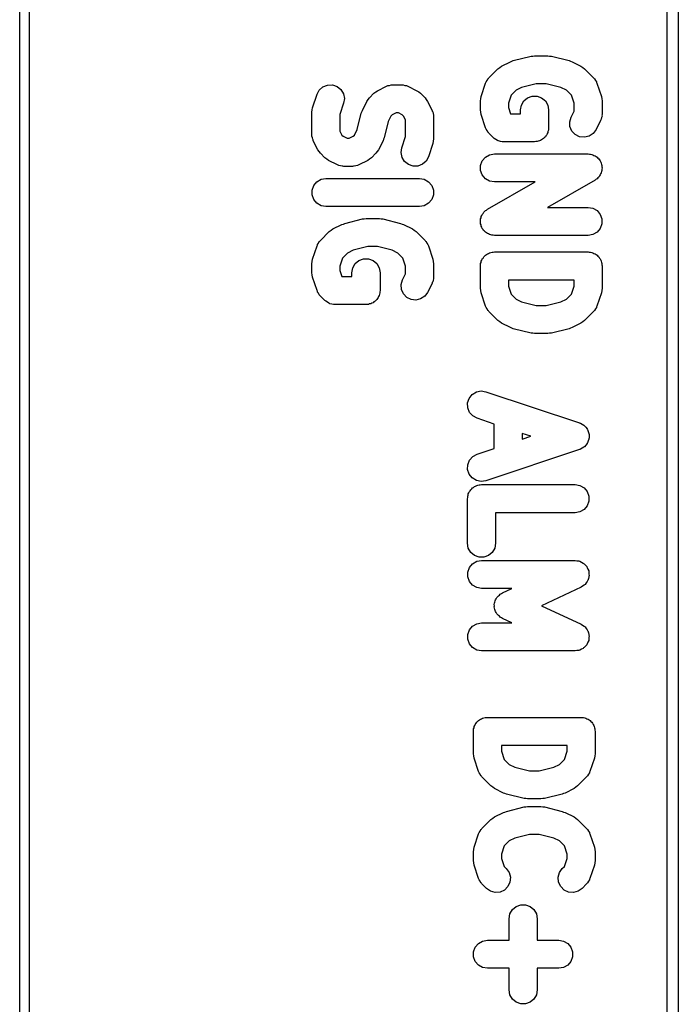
# Model space of a CAD drawing. Extents: x 81 to 161, y -172 to -32.
# Tile 23 of 94: x 81.48 to 88.52, y -132.53 to -122.02. Entities that reach past the tile are written whole.
import ezdxf

# ---------------------------------------------------------------- set-up
doc = ezdxf.new("R2010")
doc.units = 0
doc.header["$MEASUREMENT"] = 0
doc.layers.add('BLACK', color=7, linetype='CONTINUOUS')

msp = doc.modelspace()

# ---------------------------------------------------------------- linework, layer by layer
at = {"layer": 'BLACK', "linetype": 'CONTINUOUS'}
for p, q in [((81.484, -170.813), (81.484, -33.2762)), ((81.584, -33.2947), (81.584, -170.794)), ((88.397, -140.206), (88.397, -110.592)), ((88.517, -110.657), (88.517, -140.157)), ((86.6294, -122.516), (86.7246, -122.469)), ((86.7246, -122.469), (86.7404, -122.464)), ((86.7404, -122.464), (86.7553, -122.457)), ((86.7553, -122.457), (86.9458, -122.41)), ((86.9458, -122.41), (86.9641, -122.408)), ((86.9641, -122.408), (86.9822, -122.405)), ((86.9822, -122.405), (87.125, -122.405)), ((87.125, -122.405), (87.1431, -122.408)), ((87.1431, -122.408), (87.1614, -122.41)), ((87.1614, -122.41), (87.3519, -122.457)), ((87.3519, -122.457), (87.3669, -122.464)), ((87.3669, -122.464), (87.3826, -122.469)), ((87.3826, -122.469), (87.4778, -122.516)), ((86.4952, -122.64), (86.5904, -122.544)), ((86.5904, -122.544), (86.6101, -122.531)), ((86.6101, -122.531), (86.6294, -122.516)), ((87.4778, -122.516), (87.4971, -122.531)), ((87.4971, -122.531), (87.5168, -122.544)), ((87.5168, -122.544), (87.6121, -122.64)), ((86.4113, -122.841), (86.4589, -122.698)), ((86.4589, -122.698), (86.4631, -122.691)), ((86.4631, -122.691), (86.4653, -122.682)), ((86.4653, -122.682), (86.4754, -122.668)), ((86.4754, -122.668), (86.4837, -122.652)), ((86.4837, -122.652), (86.4902, -122.647)), ((86.4902, -122.647), (86.4952, -122.64)), ((87.6121, -122.64), (87.617, -122.647)), ((87.617, -122.647), (87.6235, -122.652)), ((87.6235, -122.652), (87.6319, -122.668)), ((87.6319, -122.668), (87.6419, -122.682)), ((87.6419, -122.682), (87.6442, -122.691)), ((87.6442, -122.691), (87.6483, -122.698)), ((87.6483, -122.698), (87.6959, -122.841)), ((84.6589, -122.817), (84.6837, -122.771)), ((84.6837, -122.771), (84.7227, -122.737)), ((84.7227, -122.737), (84.7712, -122.718)), ((84.7712, -122.718), (84.8232, -122.716)), ((84.8232, -122.716), (84.8727, -122.733)), ((84.8727, -122.733), (84.9135, -122.765)), ((84.9135, -122.765), (84.9407, -122.81)), ((85.219, -122.854), (85.2666, -122.806)), ((85.2666, -122.806), (85.2863, -122.792)), ((85.2863, -122.792), (85.3056, -122.778)), ((85.3056, -122.778), (85.4008, -122.731)), ((85.4008, -122.731), (85.4091, -122.728)), ((85.4091, -122.728), (85.4166, -122.724)), ((85.4166, -122.724), (85.4339, -122.721)), ((85.4339, -122.721), (85.4508, -122.716)), ((85.4508, -122.716), (85.4594, -122.716)), ((85.4594, -122.716), (85.4679, -122.715)), ((85.4679, -122.715), (85.5631, -122.715)), ((85.5631, -122.715), (85.5717, -122.716)), ((85.5717, -122.716), (85.5803, -122.716)), ((85.5803, -122.716), (85.5971, -122.721)), ((85.5971, -122.721), (85.6144, -122.724)), ((85.6144, -122.724), (85.6219, -122.728)), ((85.6219, -122.728), (85.6302, -122.731)), ((85.6302, -122.731), (85.7255, -122.778)), ((85.7255, -122.778), (85.7448, -122.792)), ((85.7448, -122.792), (85.7644, -122.806)), ((85.7644, -122.806), (85.8121, -122.854)), ((86.7853, -122.774), (86.7323, -122.827)), ((86.8441, -122.744), (86.7853, -122.774)), ((87.0007, -122.705), (86.8441, -122.744)), ((87.1066, -122.705), (87.0007, -122.705)), ((87.2632, -122.744), (87.1066, -122.705)), ((87.3219, -122.774), (87.2632, -122.744)), ((87.3749, -122.827), (87.3219, -122.774)), ((84.6113, -122.96), (84.6589, -122.817)), ((84.9435, -122.912), (84.9036, -123.032)), ((84.9407, -122.81), (84.9512, -122.861)), ((84.9512, -122.861), (84.9435, -122.912)), ((85.1433, -122.988), (85.1909, -122.893)), ((85.1909, -122.893), (85.2052, -122.874)), ((85.2052, -122.874), (85.219, -122.854)), ((85.8121, -122.854), (85.8258, -122.874)), ((85.8258, -122.874), (85.8402, -122.893)), ((85.8402, -122.893), (85.8878, -122.988)), ((86.4036, -122.888), (86.4078, -122.865)), ((86.4036, -122.984), (86.4036, -122.888)), ((86.4078, -122.865), (86.4113, -122.841)), ((86.7323, -122.827), (86.7036, -122.913)), ((86.7036, -122.913), (86.7036, -122.959)), ((86.8412, -122.932), (86.8673, -122.887)), ((86.8673, -122.887), (86.9072, -122.854)), ((86.9072, -122.854), (86.9561, -122.836)), ((86.9561, -122.836), (87.0082, -122.836)), ((87.0082, -122.836), (87.0572, -122.854)), ((87.0572, -122.854), (87.0971, -122.887)), ((87.0971, -122.887), (87.1231, -122.932)), ((87.4036, -122.913), (87.3749, -122.827)), ((87.4036, -122.996), (87.4036, -122.913)), ((87.6959, -122.841), (87.6994, -122.865)), ((87.6994, -122.865), (87.7036, -122.888)), ((87.7036, -122.888), (87.7036, -123.031)), ((84.6036, -123.008), (84.6078, -122.984)), ((84.6036, -123.246), (84.6036, -123.008)), ((84.6078, -122.984), (84.6113, -122.96)), ((85.0883, -123.193), (85.1319, -123.019)), ((85.1319, -123.019), (85.1386, -123.004)), ((85.1386, -123.004), (85.1433, -122.988)), ((85.5033, -123.015), (85.4615, -123.036)), ((85.5277, -123.015), (85.5033, -123.015)), ((85.5695, -123.036), (85.5277, -123.015)), ((85.8878, -122.988), (85.8902, -122.996)), ((85.8902, -122.996), (85.8946, -123.004)), ((85.8946, -123.004), (85.8976, -123.021)), ((86.4078, -123.007), (86.4036, -122.984)), ((86.4113, -123.031), (86.4078, -123.007)), ((86.7036, -122.959), (86.7252, -123.024)), ((86.8322, -122.984), (86.8412, -122.932)), ((86.8322, -123.024), (86.8322, -122.984)), ((87.1231, -122.932), (87.1322, -122.984)), ((87.1322, -122.984), (87.1322, -123.174)), ((87.3718, -123.06), (87.4036, -122.996)), ((84.9036, -123.032), (84.9036, -123.21)), ((85.419, -123.108), (85.3753, -123.282)), ((85.4483, -123.049), (85.419, -123.108)), ((85.4615, -123.036), (85.4483, -123.049)), ((85.5827, -123.049), (85.5695, -123.036)), ((85.6036, -123.091), (85.5827, -123.049)), ((85.6036, -123.269), (85.6036, -123.091)), ((85.8976, -123.021), (85.9026, -123.038)), ((85.9026, -123.038), (85.9021, -123.047)), ((85.9021, -123.047), (85.9036, -123.055)), ((85.9036, -123.055), (85.9036, -123.293)), ((86.4589, -123.174), (86.4113, -123.031)), ((86.7252, -123.024), (86.8322, -123.024)), ((87.357, -123.109), (87.3718, -123.06)), ((87.3601, -123.161), (87.357, -123.109)), ((87.6878, -123.098), (87.6402, -123.194)), ((87.6902, -123.09), (87.6878, -123.098)), ((87.6946, -123.083), (87.6902, -123.09)), ((87.6976, -123.065), (87.6946, -123.083)), ((87.7026, -123.049), (87.6976, -123.065)), ((87.7036, -123.031), (87.7021, -123.04)), ((87.7021, -123.04), (87.7026, -123.049)), ((84.9036, -123.21), (84.9245, -123.252)), ((85.0589, -123.252), (85.0883, -123.193)), ((86.4631, -123.182), (86.4589, -123.174)), ((86.4653, -123.19), (86.4631, -123.182)), ((86.4754, -123.204), (86.4653, -123.19)), ((86.4837, -123.22), (86.4754, -123.204)), ((86.4902, -123.226), (86.4837, -123.22)), ((86.4952, -123.233), (86.4902, -123.226)), ((87.1231, -123.226), (87.1166, -123.237)), ((87.1254, -123.213), (87.1231, -123.226)), ((87.1299, -123.2), (87.1254, -123.213)), ((87.1322, -123.174), (87.1299, -123.187)), ((87.1299, -123.187), (87.1299, -123.2)), ((87.3808, -123.209), (87.3601, -123.161)), ((87.4166, -123.247), (87.3808, -123.209)), ((87.6402, -123.194), (87.6091, -123.236)), ((84.6051, -123.254), (84.6036, -123.246)), ((84.6046, -123.263), (84.6051, -123.254)), ((84.6096, -123.28), (84.6046, -123.263)), ((84.6127, -123.297), (84.6096, -123.28)), ((84.617, -123.304), (84.6127, -123.297)), ((84.6195, -123.313), (84.617, -123.304)), ((84.6671, -123.408), (84.6195, -123.313)), ((84.9245, -123.252), (84.9377, -123.265)), ((84.9377, -123.265), (84.9795, -123.286)), ((84.9795, -123.286), (85.0039, -123.286)), ((85.0039, -123.286), (85.0457, -123.265)), ((85.0457, -123.265), (85.0589, -123.252)), ((85.364, -123.313), (85.3164, -123.408)), ((85.3686, -123.297), (85.364, -123.313)), ((85.3753, -123.282), (85.3686, -123.297)), ((85.5637, -123.389), (85.6036, -123.269)), ((85.8994, -123.317), (85.8959, -123.341)), ((85.9036, -123.293), (85.8994, -123.317)), ((86.5428, -123.28), (86.4952, -123.233)), ((86.5482, -123.284), (86.5428, -123.28)), ((86.5524, -123.289), (86.5482, -123.284)), ((86.5694, -123.299), (86.5524, -123.289)), ((86.5855, -123.31), (86.5694, -123.299)), ((86.5918, -123.312), (86.5855, -123.31)), ((86.5976, -123.315), (86.5918, -123.312)), ((86.6169, -123.319), (86.5976, -123.315)), ((86.6358, -123.324), (86.6169, -123.319)), ((86.6424, -123.323), (86.6358, -123.324)), ((86.6489, -123.324), (86.6424, -123.323)), ((86.9822, -123.324), (86.6489, -123.324)), ((86.9951, -123.322), (86.9822, -123.324)), ((87.0082, -123.322), (86.9951, -123.322)), ((87.0206, -123.317), (87.0082, -123.322)), ((87.0335, -123.315), (87.0206, -123.317)), ((87.0449, -123.309), (87.0335, -123.315)), ((87.0572, -123.304), (87.0449, -123.309)), ((87.0672, -123.296), (87.0572, -123.304)), ((87.0786, -123.289), (87.0672, -123.296)), ((87.087, -123.279), (87.0786, -123.289)), ((87.0971, -123.271), (87.087, -123.279)), ((87.1037, -123.259), (87.0971, -123.271)), ((87.1121, -123.249), (87.1037, -123.259)), ((87.1166, -123.237), (87.1121, -123.249)), ((87.4632, -123.27), (87.4166, -123.247)), ((87.515, -123.276), (87.4632, -123.27)), ((87.5657, -123.264), (87.515, -123.276)), ((87.6091, -123.236), (87.5657, -123.264)), ((84.6814, -123.427), (84.6671, -123.408)), ((84.6952, -123.447), (84.6814, -123.427)), ((85.302, -123.427), (85.2883, -123.447)), ((85.3164, -123.408), (85.302, -123.427)), ((85.5561, -123.44), (85.5637, -123.389)), ((85.5665, -123.491), (85.5561, -123.44)), ((85.8959, -123.341), (85.8483, -123.484)), ((84.7428, -123.495), (84.6952, -123.447)), ((84.7625, -123.508), (84.7428, -123.495)), ((84.7818, -123.523), (84.7625, -123.508)), ((84.877, -123.57), (84.7818, -123.523)), ((85.2017, -123.523), (85.1064, -123.57)), ((85.221, -123.508), (85.2017, -123.523)), ((85.2406, -123.495), (85.221, -123.508)), ((85.2883, -123.447), (85.2406, -123.495)), ((85.5938, -123.536), (85.5665, -123.491)), ((85.6346, -123.568), (85.5938, -123.536)), ((85.8235, -123.529), (85.7845, -123.564)), ((85.8483, -123.484), (85.8235, -123.529)), ((86.4059, -123.577), (86.4237, -123.528)), ((86.4237, -123.528), (86.4572, -123.488)), ((86.4572, -123.488), (86.5023, -123.462)), ((86.5023, -123.462), (86.5536, -123.453)), ((86.5536, -123.453), (87.5536, -123.453)), ((87.5536, -123.453), (87.5669, -123.455)), ((87.5669, -123.455), (87.5803, -123.455)), ((87.5803, -123.455), (87.5923, -123.46)), ((87.5923, -123.46), (87.6049, -123.462)), ((87.6049, -123.462), (87.6166, -123.469)), ((87.6166, -123.469), (87.6292, -123.473)), ((87.6292, -123.473), (87.639, -123.481)), ((87.639, -123.481), (87.65, -123.488)), ((87.65, -123.488), (87.6587, -123.498)), ((87.6587, -123.498), (87.669, -123.507)), ((87.669, -123.507), (87.6753, -123.518)), ((87.6753, -123.518), (87.6835, -123.528)), ((87.6835, -123.528), (87.6881, -123.54)), ((87.6881, -123.54), (87.6948, -123.552)), ((84.8853, -123.573), (84.877, -123.57)), ((84.8928, -123.577), (84.8853, -123.573)), ((84.9101, -123.58), (84.8928, -123.577)), ((84.9269, -123.585), (84.9101, -123.58)), ((84.9356, -123.585), (84.9269, -123.585)), ((84.9441, -123.586), (84.9356, -123.585)), ((85.0393, -123.586), (84.9441, -123.586)), ((85.0479, -123.585), (85.0393, -123.586)), ((85.0565, -123.585), (85.0479, -123.585)), ((85.0733, -123.58), (85.0565, -123.585)), ((85.0906, -123.577), (85.0733, -123.58)), ((85.0981, -123.573), (85.0906, -123.577)), ((85.1064, -123.57), (85.0981, -123.573)), ((85.684, -123.584), (85.6346, -123.568)), ((85.7361, -123.583), (85.684, -123.584)), ((85.7845, -123.564), (85.7361, -123.583)), ((86.4059, -123.629), (86.4059, -123.577)), ((86.4237, -123.678), (86.4059, -123.629)), ((87.6967, -123.641), (87.6943, -123.655)), ((87.6948, -123.552), (87.697, -123.565)), ((87.7013, -123.629), (87.6967, -123.641)), ((87.697, -123.565), (87.7013, -123.577)), ((87.7013, -123.577), (87.7013, -123.59)), ((87.7013, -123.59), (87.7036, -123.603)), ((87.7036, -123.603), (87.7013, -123.616)), ((87.7013, -123.616), (87.7013, -123.629)), ((84.6237, -123.79), (84.6572, -123.75)), ((84.6572, -123.75), (84.7023, -123.724)), ((84.7023, -123.724), (84.7536, -123.715)), ((84.7536, -123.715), (85.7536, -123.715)), ((85.7536, -123.715), (85.8049, -123.724)), ((85.8049, -123.724), (85.85, -123.75)), ((85.85, -123.75), (85.8835, -123.79)), ((86.4572, -123.718), (86.4237, -123.678)), ((86.5023, -123.744), (86.4572, -123.718)), ((86.4792, -124.044), (86.9888, -123.753)), ((86.5536, -123.753), (86.5023, -123.744)), ((86.9888, -123.753), (86.5536, -123.753)), ((87.628, -123.733), (87.1185, -124.024)), ((87.6384, -123.724), (87.628, -123.733)), ((87.65, -123.718), (87.6384, -123.724)), ((87.6583, -123.708), (87.65, -123.718)), ((87.6681, -123.7), (87.6583, -123.708)), ((87.6749, -123.688), (87.6681, -123.7)), ((87.6835, -123.678), (87.6749, -123.688)), ((87.6879, -123.666), (87.6835, -123.678)), ((87.6943, -123.655), (87.6879, -123.666)), ((84.6059, -123.839), (84.6237, -123.79)), ((84.6059, -123.891), (84.6059, -123.839)), ((85.8835, -123.79), (85.9013, -123.839)), ((85.9013, -123.839), (85.9013, -123.891)), ((84.6237, -123.94), (84.6059, -123.891)), ((84.6572, -123.98), (84.6237, -123.94)), ((85.8835, -123.94), (85.85, -123.98)), ((85.9013, -123.891), (85.8835, -123.94)), ((84.7023, -124.006), (84.6572, -123.98)), ((84.7536, -124.015), (84.7023, -124.006)), ((85.7536, -124.015), (84.7536, -124.015)), ((85.8049, -124.006), (85.7536, -124.015)), ((85.85, -123.98), (85.8049, -124.006)), ((86.4391, -124.077), (86.449, -124.069)), ((86.449, -124.069), (86.4572, -124.059)), ((86.4572, -124.059), (86.4689, -124.053)), ((86.4689, -124.053), (86.4792, -124.044)), ((87.1185, -124.024), (87.5536, -124.024)), ((87.5536, -124.024), (87.6049, -124.033)), ((87.6049, -124.033), (87.65, -124.059)), ((87.65, -124.059), (87.6835, -124.099)), ((84.9553, -124.195), (85.1458, -124.148)), ((85.1458, -124.148), (85.1641, -124.146)), ((85.1641, -124.146), (85.1822, -124.143)), ((85.1822, -124.143), (85.325, -124.143)), ((85.325, -124.143), (85.3431, -124.146)), ((85.3431, -124.146), (85.3614, -124.148)), ((85.3614, -124.148), (85.5519, -124.195)), ((86.4036, -124.174), (86.4059, -124.161)), ((86.4059, -124.187), (86.4036, -124.174)), ((86.4059, -124.148), (86.4105, -124.136)), ((86.4059, -124.161), (86.4059, -124.148)), ((86.4105, -124.136), (86.4129, -124.122)), ((86.4129, -124.122), (86.4193, -124.111)), ((86.4193, -124.111), (86.4237, -124.099)), ((86.4237, -124.099), (86.4324, -124.089)), ((86.4324, -124.089), (86.4391, -124.077)), ((87.6835, -124.099), (87.7013, -124.148)), ((87.7013, -124.148), (87.7013, -124.2)), ((84.7904, -124.282), (84.8101, -124.269)), ((84.8101, -124.269), (84.8294, -124.254)), ((84.8294, -124.254), (84.9246, -124.207)), ((84.9246, -124.207), (84.9404, -124.202)), ((84.9404, -124.202), (84.9553, -124.195)), ((85.5519, -124.195), (85.5669, -124.202)), ((85.5669, -124.202), (85.5826, -124.207)), ((85.5826, -124.207), (85.6778, -124.254)), ((85.6778, -124.254), (85.6971, -124.269)), ((85.6971, -124.269), (85.7168, -124.282)), ((86.4059, -124.2), (86.4059, -124.187)), ((86.4103, -124.212), (86.4059, -124.2)), ((86.4124, -124.225), (86.4103, -124.212)), ((86.4191, -124.237), (86.4124, -124.225)), ((86.4237, -124.249), (86.4191, -124.237)), ((86.4319, -124.259), (86.4237, -124.249)), ((86.4383, -124.27), (86.4319, -124.259)), ((86.4486, -124.279), (86.4383, -124.27)), ((86.4572, -124.289), (86.4486, -124.279)), ((87.6835, -124.249), (87.65, -124.289)), ((87.7013, -124.2), (87.6835, -124.249)), ((84.6837, -124.39), (84.6902, -124.385)), ((84.6902, -124.385), (84.6952, -124.378)), ((84.6952, -124.378), (84.7904, -124.282)), ((85.7168, -124.282), (85.8121, -124.378)), ((85.8121, -124.378), (85.817, -124.385)), ((85.817, -124.385), (85.8235, -124.39)), ((86.4683, -124.296), (86.4572, -124.289)), ((86.478, -124.304), (86.4683, -124.296)), ((86.4907, -124.308), (86.478, -124.304)), ((86.5023, -124.315), (86.4907, -124.308)), ((86.5149, -124.317), (86.5023, -124.315)), ((86.5269, -124.322), (86.5149, -124.317)), ((86.5404, -124.322), (86.5269, -124.322)), ((86.5536, -124.324), (86.5404, -124.322)), ((87.5536, -124.324), (86.5536, -124.324)), ((87.6049, -124.315), (87.5536, -124.324)), ((87.65, -124.289), (87.6049, -124.315)), ((84.6113, -124.579), (84.6589, -124.436)), ((84.6589, -124.436), (84.6631, -124.429)), ((84.6631, -124.429), (84.6653, -124.42)), ((84.6653, -124.42), (84.6754, -124.406)), ((84.6754, -124.406), (84.6837, -124.39)), ((85.0441, -124.482), (84.9853, -124.512)), ((85.2007, -124.443), (85.0441, -124.482)), ((85.3066, -124.443), (85.2007, -124.443)), ((85.4632, -124.482), (85.3066, -124.443)), ((85.5219, -124.512), (85.4632, -124.482)), ((85.8235, -124.39), (85.8319, -124.406)), ((85.8319, -124.406), (85.8419, -124.42)), ((85.8419, -124.42), (85.8442, -124.429)), ((85.8442, -124.429), (85.8483, -124.436)), ((85.8483, -124.436), (85.8959, -124.579)), ((84.6078, -124.603), (84.6113, -124.579)), ((84.9323, -124.565), (84.9036, -124.651)), ((84.9853, -124.512), (84.9323, -124.565)), ((85.0673, -124.625), (85.1072, -124.592)), ((85.1072, -124.592), (85.1561, -124.574)), ((85.1561, -124.574), (85.2082, -124.574)), ((85.2082, -124.574), (85.2572, -124.592)), ((85.2572, -124.592), (85.2971, -124.625)), ((85.5749, -124.565), (85.5219, -124.512)), ((85.6036, -124.651), (85.5749, -124.565)), ((85.8959, -124.579), (85.8994, -124.603)), ((86.4127, -124.599), (86.4192, -124.588)), ((86.4192, -124.588), (86.4237, -124.575)), ((86.4237, -124.575), (86.4321, -124.565)), ((86.4321, -124.565), (86.4387, -124.554)), ((86.4387, -124.554), (86.4488, -124.546)), ((86.4488, -124.546), (86.4572, -124.535)), ((86.4572, -124.535), (86.4686, -124.529)), ((86.4686, -124.529), (86.4786, -124.52)), ((86.4786, -124.52), (86.491, -124.516)), ((86.491, -124.516), (86.5023, -124.509)), ((86.5023, -124.509), (86.5152, -124.507)), ((86.5152, -124.507), (86.5276, -124.503)), ((86.5276, -124.503), (86.5407, -124.503)), ((86.5407, -124.503), (86.5536, -124.5)), ((86.5536, -124.5), (87.5536, -124.5)), ((87.5536, -124.5), (87.5665, -124.503)), ((87.5665, -124.503), (87.5797, -124.503)), ((87.5797, -124.503), (87.592, -124.507)), ((87.592, -124.507), (87.6049, -124.509)), ((87.6049, -124.509), (87.6163, -124.516)), ((87.6163, -124.516), (87.6286, -124.52)), ((87.6286, -124.52), (87.6387, -124.529)), ((87.6387, -124.529), (87.65, -124.535)), ((87.65, -124.535), (87.6585, -124.546)), ((87.6585, -124.546), (87.6685, -124.554)), ((87.6685, -124.554), (87.6751, -124.565)), ((87.6751, -124.565), (87.6835, -124.575)), ((87.6835, -124.575), (87.688, -124.588)), ((87.688, -124.588), (87.6946, -124.599)), ((84.6036, -124.627), (84.6078, -124.603)), ((84.6036, -124.722), (84.6036, -124.627)), ((84.9036, -124.651), (84.9036, -124.697)), ((84.9036, -124.697), (84.9252, -124.762)), ((85.0322, -124.722), (85.0412, -124.671)), ((85.0412, -124.671), (85.0673, -124.625)), ((85.2971, -124.625), (85.3231, -124.671)), ((85.3231, -124.671), (85.3322, -124.722)), ((85.6036, -124.734), (85.6036, -124.651)), ((85.8994, -124.603), (85.9036, -124.627)), ((85.9036, -124.627), (85.9036, -124.769)), ((86.4036, -124.65), (86.4059, -124.637)), ((86.4036, -124.888), (86.4036, -124.65)), ((86.4059, -124.624), (86.4104, -124.612)), ((86.4059, -124.637), (86.4059, -124.624)), ((86.4104, -124.612), (86.4127, -124.599)), ((87.6946, -124.599), (87.6969, -124.612)), ((87.6969, -124.612), (87.7013, -124.624)), ((87.7013, -124.624), (87.7013, -124.637)), ((87.7013, -124.637), (87.7036, -124.65)), ((87.7036, -124.65), (87.7036, -124.888)), ((84.6078, -124.746), (84.6036, -124.722)), ((84.6113, -124.769), (84.6078, -124.746)), ((84.6589, -124.912), (84.6113, -124.769)), ((84.9252, -124.762), (85.0322, -124.762)), ((85.0322, -124.762), (85.0322, -124.722)), ((85.3322, -124.722), (85.3322, -124.912)), ((85.557, -124.848), (85.5718, -124.798)), ((85.5718, -124.798), (85.6036, -124.734)), ((85.8976, -124.803), (85.8946, -124.821)), ((85.9026, -124.787), (85.8976, -124.803)), ((85.9036, -124.769), (85.9021, -124.778)), ((85.9021, -124.778), (85.9026, -124.787)), ((86.7036, -124.8), (86.7036, -124.864)), ((87.4036, -124.8), (86.7036, -124.8)), ((87.4036, -124.864), (87.4036, -124.8)), ((84.6631, -124.92), (84.6589, -124.912)), ((85.3322, -124.912), (85.3299, -124.925)), ((85.5601, -124.9), (85.557, -124.848)), ((85.5808, -124.947), (85.5601, -124.9)), ((85.8878, -124.837), (85.8402, -124.932)), ((85.8902, -124.828), (85.8878, -124.837)), ((85.8946, -124.821), (85.8902, -124.828)), ((86.4078, -124.912), (86.4036, -124.888)), ((86.4113, -124.936), (86.4078, -124.912)), ((86.7036, -124.864), (86.7323, -124.95)), ((87.3749, -124.95), (87.4036, -124.864)), ((87.6994, -124.912), (87.6959, -124.936)), ((87.7036, -124.888), (87.6994, -124.912)), ((84.6653, -124.928), (84.6631, -124.92)), ((84.6754, -124.942), (84.6653, -124.928)), ((84.6837, -124.958), (84.6754, -124.942)), ((84.6902, -124.964), (84.6837, -124.958)), ((84.6952, -124.971), (84.6902, -124.964)), ((84.7428, -125.018), (84.6952, -124.971)), ((85.287, -125.017), (85.2786, -125.027)), ((85.2971, -125.009), (85.287, -125.017)), ((85.3037, -124.997), (85.2971, -125.009)), ((85.3121, -124.987), (85.3037, -124.997)), ((85.3166, -124.975), (85.3121, -124.987)), ((85.3231, -124.964), (85.3166, -124.975)), ((85.3254, -124.951), (85.3231, -124.964)), ((85.3299, -124.938), (85.3254, -124.951)), ((85.3299, -124.925), (85.3299, -124.938)), ((85.6166, -124.985), (85.5808, -124.947)), ((85.6632, -125.008), (85.6166, -124.985)), ((85.715, -125.014), (85.6632, -125.008)), ((85.7657, -125.002), (85.715, -125.014)), ((85.8091, -124.974), (85.7657, -125.002)), ((85.8402, -124.932), (85.8091, -124.974)), ((86.4589, -125.079), (86.4113, -124.936)), ((86.7323, -124.95), (86.7853, -125.003)), ((86.7853, -125.003), (86.8441, -125.033)), ((87.2632, -125.033), (87.3219, -125.003)), ((87.3219, -125.003), (87.3749, -124.95)), ((87.6959, -124.936), (87.6483, -125.079)), ((84.7482, -125.022), (84.7428, -125.018)), ((84.7524, -125.027), (84.7482, -125.022)), ((84.7694, -125.037), (84.7524, -125.027)), ((84.7855, -125.048), (84.7694, -125.037)), ((84.7918, -125.05), (84.7855, -125.048)), ((84.7976, -125.053), (84.7918, -125.05)), ((84.8169, -125.057), (84.7976, -125.053)), ((84.8358, -125.062), (84.8169, -125.057)), ((84.8424, -125.061), (84.8358, -125.062)), ((84.8489, -125.062), (84.8424, -125.061)), ((85.1822, -125.062), (84.8489, -125.062)), ((85.1951, -125.06), (85.1822, -125.062)), ((85.2082, -125.06), (85.1951, -125.06)), ((85.2206, -125.056), (85.2082, -125.06)), ((85.2335, -125.053), (85.2206, -125.056)), ((85.2449, -125.047), (85.2335, -125.053)), ((85.2572, -125.042), (85.2449, -125.047)), ((85.2672, -125.034), (85.2572, -125.042)), ((85.2786, -125.027), (85.2672, -125.034)), ((86.4631, -125.086), (86.4589, -125.079)), ((86.4653, -125.095), (86.4631, -125.086)), ((86.4754, -125.109), (86.4653, -125.095)), ((86.4837, -125.125), (86.4754, -125.109)), ((86.8441, -125.033), (87.0007, -125.072)), ((87.0007, -125.072), (87.1066, -125.072)), ((87.1066, -125.072), (87.2632, -125.033)), ((87.6319, -125.109), (87.6235, -125.125)), ((87.6419, -125.095), (87.6319, -125.109)), ((87.6442, -125.086), (87.6419, -125.095)), ((87.6483, -125.079), (87.6442, -125.086)), ((86.4902, -125.13), (86.4837, -125.125)), ((86.4952, -125.137), (86.4902, -125.13)), ((86.5904, -125.233), (86.4952, -125.137)), ((87.6121, -125.137), (87.5168, -125.233)), ((87.617, -125.13), (87.6121, -125.137)), ((87.6235, -125.125), (87.617, -125.13)), ((86.6101, -125.246), (86.5904, -125.233)), ((86.6294, -125.261), (86.6101, -125.246)), ((86.7246, -125.308), (86.6294, -125.261)), ((86.7404, -125.313), (86.7246, -125.308)), ((86.7553, -125.32), (86.7404, -125.313)), ((86.9458, -125.367), (86.7553, -125.32)), ((87.3519, -125.32), (87.1614, -125.367)), ((87.3669, -125.313), (87.3519, -125.32)), ((87.3826, -125.308), (87.3669, -125.313)), ((87.4778, -125.261), (87.3826, -125.308)), ((87.4971, -125.246), (87.4778, -125.261)), ((87.5168, -125.233), (87.4971, -125.246)), ((86.9641, -125.369), (86.9458, -125.367)), ((86.9822, -125.372), (86.9641, -125.369)), ((87.125, -125.372), (86.9822, -125.372)), ((87.1431, -125.369), (87.125, -125.372)), ((87.1614, -125.367), (87.1431, -125.369)), ((86.2672, -126.113), (86.2837, -126.064)), ((86.2837, -126.064), (86.3161, -126.023)), ((86.3161, -126.023), (86.3605, -125.995)), ((86.3605, -125.995), (86.4115, -125.985)), ((86.4115, -125.985), (86.4631, -125.993)), ((86.4631, -125.993), (87.4631, -126.326)), ((86.2687, -126.165), (86.2672, -126.113)), ((86.2878, -126.213), (86.2687, -126.165)), ((86.3224, -126.252), (86.2878, -126.213)), ((86.3682, -126.277), (86.3224, -126.252)), ((86.5513, -126.338), (86.3682, -126.277)), ((86.5513, -126.598), (86.5513, -126.338)), ((87.4631, -126.326), (87.4667, -126.328)), ((87.4667, -126.328), (87.4708, -126.329)), ((87.4708, -126.329), (87.4895, -126.34)), ((87.4895, -126.34), (87.5089, -126.351)), ((87.5089, -126.351), (87.5116, -126.354)), ((87.5116, -126.354), (87.5151, -126.356)), ((87.5151, -126.356), (87.5288, -126.373)), ((87.5288, -126.373), (87.5434, -126.39)), ((86.9413, -126.468), (86.8513, -126.438)), ((86.8513, -126.438), (86.8513, -126.498)), ((86.8513, -126.498), (86.9413, -126.468)), ((87.5434, -126.39), (87.5449, -126.394)), ((87.5449, -126.394), (87.5475, -126.397)), ((87.5475, -126.397), (87.5545, -126.418)), ((87.5545, -126.418), (87.5626, -126.438)), ((87.5626, -126.438), (87.5627, -126.442)), ((87.5627, -126.442), (87.564, -126.446)), ((87.564, -126.446), (87.5634, -126.468)), ((87.5634, -126.468), (87.564, -126.49)), ((87.5089, -126.586), (87.4895, -126.596)), ((87.5116, -126.583), (87.5089, -126.586)), ((87.5151, -126.581), (87.5116, -126.583)), ((87.5288, -126.563), (87.5151, -126.581)), ((87.5434, -126.547), (87.5288, -126.563)), ((87.5449, -126.543), (87.5434, -126.547)), ((87.5475, -126.54), (87.5449, -126.543)), ((87.5545, -126.519), (87.5475, -126.54)), ((87.5626, -126.498), (87.5545, -126.519)), ((87.5627, -126.494), (87.5626, -126.498)), ((87.564, -126.49), (87.5627, -126.494)), ((86.2878, -126.723), (86.3224, -126.684)), ((86.3224, -126.684), (86.3682, -126.659)), ((86.3682, -126.659), (86.5513, -126.598)), ((87.4631, -126.611), (86.4631, -126.944)), ((87.4667, -126.609), (87.4631, -126.611)), ((87.4708, -126.608), (87.4667, -126.609)), ((87.4895, -126.596), (87.4708, -126.608)), ((86.2672, -126.824), (86.2687, -126.772)), ((86.2687, -126.772), (86.2878, -126.723)), ((86.2837, -126.873), (86.2672, -126.824)), ((86.3161, -126.914), (86.2837, -126.873)), ((86.3605, -126.941), (86.3161, -126.914)), ((86.3192, -127.02), (86.3306, -127.014)), ((86.3306, -127.014), (86.3406, -127.005)), ((86.3406, -127.005), (86.353, -127.001)), ((86.353, -127.001), (86.3643, -126.994)), ((86.4115, -126.952), (86.3605, -126.941)), ((86.3643, -126.994), (86.3772, -126.992)), ((86.3772, -126.992), (86.3896, -126.987)), ((86.3896, -126.987), (86.4027, -126.987)), ((86.4027, -126.987), (86.4156, -126.985)), ((86.4631, -126.944), (86.4115, -126.952)), ((86.4156, -126.985), (87.4156, -126.985)), ((87.4156, -126.985), (87.4669, -126.994)), ((87.4669, -126.994), (87.512, -127.02)), ((86.2679, -127.109), (86.2724, -127.097)), ((86.2679, -127.122), (86.2679, -127.109)), ((86.2724, -127.097), (86.2747, -127.084)), ((86.2747, -127.084), (86.2812, -127.072)), ((86.2812, -127.072), (86.2857, -127.06)), ((86.2857, -127.06), (86.2942, -127.05)), ((86.2942, -127.05), (86.3007, -127.039)), ((86.3007, -127.039), (86.3108, -127.03)), ((86.3108, -127.03), (86.3192, -127.02)), ((87.512, -127.02), (87.5455, -127.06)), ((87.5455, -127.06), (87.5633, -127.109)), ((87.5633, -127.109), (87.5633, -127.161)), ((86.2656, -127.135), (86.2679, -127.122)), ((86.2656, -127.611), (86.2656, -127.135)), ((87.5455, -127.21), (87.512, -127.25)), ((87.5633, -127.161), (87.5455, -127.21)), ((87.4156, -127.285), (86.5656, -127.285)), ((86.5656, -127.285), (86.5656, -127.611)), ((87.4669, -127.276), (87.4156, -127.285)), ((87.512, -127.25), (87.4669, -127.276)), ((86.2747, -127.662), (86.2656, -127.611)), ((86.5656, -127.611), (86.5566, -127.662)), ((86.3007, -127.708), (86.2747, -127.662)), ((86.3406, -127.741), (86.3007, -127.708)), ((86.3896, -127.759), (86.3406, -127.741)), ((86.4906, -127.741), (86.4417, -127.759)), ((86.5305, -127.708), (86.4906, -127.741)), ((86.5566, -127.662), (86.5305, -127.708)), ((86.2857, -127.869), (86.3192, -127.83)), ((86.3192, -127.83), (86.3643, -127.804)), ((86.3643, -127.804), (86.4156, -127.794)), ((86.4417, -127.759), (86.3896, -127.759)), ((86.4156, -127.794), (87.4156, -127.794)), ((87.4156, -127.794), (87.4349, -127.798)), ((87.4349, -127.798), (87.4544, -127.8)), ((87.4544, -127.8), (87.4604, -127.802)), ((87.4604, -127.802), (87.4669, -127.804)), ((87.4669, -127.804), (87.4839, -127.813)), ((87.4839, -127.813), (87.5016, -127.822)), ((87.5016, -127.822), (87.5063, -127.826)), ((87.5063, -127.826), (87.512, -127.83)), ((87.512, -127.83), (87.5246, -127.845)), ((87.5246, -127.845), (87.5385, -127.858)), ((86.2679, -127.918), (86.2857, -127.869)), ((86.2679, -127.971), (86.2679, -127.918)), ((87.5385, -127.858), (87.5413, -127.864)), ((87.5413, -127.864), (87.5455, -127.869)), ((87.5455, -127.869), (87.5522, -127.888)), ((87.5522, -127.888), (87.5605, -127.906)), ((87.5605, -127.906), (87.5611, -127.912)), ((87.5611, -127.912), (87.5633, -127.918)), ((87.5633, -127.918), (87.5633, -127.938)), ((87.5633, -127.938), (87.5651, -127.958)), ((87.5651, -127.958), (87.5633, -127.964)), ((86.2857, -128.019), (86.2679, -127.971)), ((86.3192, -128.059), (86.2857, -128.019)), ((86.3643, -128.085), (86.3192, -128.059)), ((87.512, -128.059), (87.4951, -128.069)), ((87.5163, -128.054), (87.512, -128.059)), ((87.5217, -128.051), (87.5163, -128.054)), ((87.5329, -128.034), (87.5217, -128.051)), ((87.5455, -128.019), (87.5329, -128.034)), ((87.5478, -128.013), (87.5455, -128.019)), ((87.5516, -128.008), (87.5478, -128.013)), ((87.5566, -127.989), (87.5516, -128.008)), ((87.5633, -127.971), (87.5566, -127.989)), ((87.5633, -127.964), (87.5633, -127.971)), ((86.4156, -128.094), (86.3643, -128.085)), ((86.7395, -128.094), (86.4156, -128.094)), ((86.5952, -128.172), (86.606, -128.164)), ((86.606, -128.164), (86.6153, -128.155)), ((86.6153, -128.155), (86.6272, -128.149)), ((86.6272, -128.149), (86.6379, -128.142)), ((86.6379, -128.142), (86.7395, -128.094)), ((87.4791, -128.08), (87.056, -128.278)), ((87.4951, -128.069), (87.4791, -128.08)), ((86.5519, -128.265), (86.5553, -128.252)), ((86.553, -128.278), (86.5519, -128.265)), ((86.5553, -128.252), (86.5565, -128.239)), ((86.5565, -128.239), (86.562, -128.227)), ((86.562, -128.227), (86.5654, -128.214)), ((86.5654, -128.214), (86.5729, -128.204)), ((86.5729, -128.204), (86.5785, -128.192)), ((86.5785, -128.192), (86.5877, -128.183)), ((86.5877, -128.183), (86.5952, -128.172)), ((86.5519, -128.291), (86.553, -128.278)), ((86.5553, -128.304), (86.5519, -128.291)), ((86.5565, -128.317), (86.5553, -128.304)), ((86.562, -128.329), (86.5565, -128.317)), ((86.5654, -128.341), (86.562, -128.329)), ((86.5729, -128.352), (86.5654, -128.341)), ((86.5785, -128.364), (86.5729, -128.352)), ((86.5877, -128.373), (86.5785, -128.364)), ((86.5952, -128.384), (86.5877, -128.373)), ((87.056, -128.278), (87.4791, -128.475)), ((86.3192, -128.496), (86.3643, -128.47)), ((86.3643, -128.47), (86.4156, -128.461)), ((86.4156, -128.461), (86.7395, -128.461)), ((86.606, -128.391), (86.5952, -128.384)), ((86.6153, -128.401), (86.606, -128.391)), ((86.6272, -128.406), (86.6153, -128.401)), ((86.6379, -128.414), (86.6272, -128.406)), ((86.7395, -128.461), (86.6379, -128.414)), ((87.4791, -128.475), (87.4951, -128.486)), ((87.4951, -128.486), (87.512, -128.496)), ((86.2679, -128.585), (86.2857, -128.536)), ((86.2679, -128.637), (86.2679, -128.585)), ((86.2857, -128.536), (86.3192, -128.496)), ((87.512, -128.496), (87.5163, -128.501)), ((87.5163, -128.501), (87.5217, -128.505)), ((87.5217, -128.505), (87.5329, -128.521)), ((87.5329, -128.521), (87.5455, -128.536)), ((87.5455, -128.536), (87.5478, -128.542)), ((87.5478, -128.542), (87.5516, -128.548)), ((87.5516, -128.548), (87.5566, -128.567)), ((87.5566, -128.567), (87.5633, -128.585)), ((87.5633, -128.585), (87.5633, -128.592)), ((87.5633, -128.592), (87.5651, -128.598)), ((86.2857, -128.686), (86.2679, -128.637)), ((86.3192, -128.726), (86.2857, -128.686)), ((87.5385, -128.697), (87.5246, -128.711)), ((87.5413, -128.691), (87.5385, -128.697)), ((87.5455, -128.686), (87.5413, -128.691)), ((87.5522, -128.668), (87.5455, -128.686)), ((87.5605, -128.65), (87.5522, -128.668)), ((87.5611, -128.643), (87.5605, -128.65)), ((87.5633, -128.637), (87.5611, -128.643)), ((87.5651, -128.598), (87.5633, -128.618)), ((87.5633, -128.618), (87.5633, -128.637)), ((86.3643, -128.752), (86.3192, -128.726)), ((86.4156, -128.761), (86.3643, -128.752)), ((87.4156, -128.761), (86.4156, -128.761)), ((87.4349, -128.758), (87.4156, -128.761)), ((87.4544, -128.756), (87.4349, -128.758)), ((87.4604, -128.753), (87.4544, -128.756)), ((87.4669, -128.752), (87.4604, -128.753)), ((87.4839, -128.742), (87.4669, -128.752)), ((87.5016, -128.734), (87.4839, -128.742)), ((87.5063, -128.729), (87.5016, -128.734)), ((87.512, -128.726), (87.5063, -128.729)), ((87.5246, -128.711), (87.512, -128.726)), ((86.3492, -129.545), (86.3576, -129.534)), ((86.3576, -129.534), (86.3642, -129.523)), ((86.3642, -129.523), (86.3743, -129.515)), ((86.3743, -129.515), (86.3827, -129.505)), ((86.3827, -129.505), (86.3941, -129.498)), ((86.3941, -129.498), (86.4041, -129.49)), ((86.4041, -129.49), (86.4165, -129.485)), ((86.4165, -129.485), (86.4278, -129.479)), ((86.4278, -129.479), (86.4407, -129.476)), ((86.4407, -129.476), (86.4531, -129.472)), ((86.4531, -129.472), (86.4662, -129.472)), ((86.4662, -129.472), (86.4791, -129.47)), ((86.4791, -129.47), (87.4791, -129.47)), ((87.4791, -129.47), (87.492, -129.472)), ((87.492, -129.472), (87.5052, -129.472)), ((87.5052, -129.472), (87.5175, -129.476)), ((87.5175, -129.476), (87.5304, -129.479)), ((87.5304, -129.479), (87.5418, -129.485)), ((87.5418, -129.485), (87.5541, -129.49)), ((87.5541, -129.49), (87.5642, -129.498)), ((87.5642, -129.498), (87.5755, -129.505)), ((87.5755, -129.505), (87.584, -129.515)), ((87.584, -129.515), (87.594, -129.523)), ((87.594, -129.523), (87.6006, -129.534)), ((87.6006, -129.534), (87.609, -129.545)), ((86.3291, -129.62), (86.3314, -129.607)), ((86.3291, -129.858), (86.3291, -129.62)), ((86.3314, -129.594), (86.3359, -129.581)), ((86.3314, -129.607), (86.3314, -129.594)), ((86.3359, -129.581), (86.3382, -129.568)), ((86.3382, -129.568), (86.3447, -129.557)), ((86.3447, -129.557), (86.3492, -129.545)), ((87.609, -129.545), (87.6135, -129.557)), ((87.6135, -129.557), (87.6201, -129.568)), ((87.6201, -129.568), (87.6224, -129.581)), ((87.6224, -129.581), (87.6268, -129.594)), ((87.6268, -129.594), (87.6268, -129.607)), ((87.6268, -129.607), (87.6291, -129.62)), ((87.6291, -129.62), (87.6291, -129.858)), ((86.6291, -129.77), (86.6291, -129.833)), ((87.3291, -129.77), (86.6291, -129.77)), ((86.6291, -129.833), (86.6578, -129.919)), ((87.3004, -129.919), (87.3291, -129.833)), ((87.3291, -129.833), (87.3291, -129.77)), ((86.3333, -129.881), (86.3291, -129.858)), ((86.3368, -129.905), (86.3333, -129.881)), ((86.3844, -130.048), (86.3368, -129.905)), ((86.6578, -129.919), (86.7108, -129.972)), ((87.2474, -129.972), (87.3004, -129.919)), ((87.6214, -129.905), (87.5738, -130.048)), ((87.6249, -129.881), (87.6214, -129.905)), ((87.6291, -129.858), (87.6249, -129.881)), ((86.3886, -130.056), (86.3844, -130.048)), ((86.3908, -130.064), (86.3886, -130.056)), ((86.4009, -130.078), (86.3908, -130.064)), ((86.7108, -129.972), (86.7696, -130.002)), ((86.7696, -130.002), (86.9262, -130.041)), ((86.9262, -130.041), (87.0321, -130.041)), ((87.0321, -130.041), (87.1887, -130.002)), ((87.1887, -130.002), (87.2474, -129.972)), ((87.5674, -130.064), (87.5574, -130.078)), ((87.5697, -130.056), (87.5674, -130.064)), ((87.5738, -130.048), (87.5697, -130.056)), ((86.4092, -130.094), (86.4009, -130.078)), ((86.4157, -130.099), (86.4092, -130.094)), ((86.4207, -130.107), (86.4157, -130.099)), ((86.5159, -130.202), (86.4207, -130.107)), ((87.5376, -130.107), (87.4423, -130.202)), ((87.5425, -130.099), (87.5376, -130.107)), ((87.549, -130.094), (87.5425, -130.099)), ((87.5574, -130.078), (87.549, -130.094)), ((86.5356, -130.216), (86.5159, -130.202)), ((86.5549, -130.23), (86.5356, -130.216)), ((86.6501, -130.278), (86.5549, -130.23)), ((87.4033, -130.23), (87.3081, -130.278)), ((87.4226, -130.216), (87.4033, -130.23)), ((87.4423, -130.202), (87.4226, -130.216)), ((86.6659, -130.282), (86.6501, -130.278)), ((86.6808, -130.289), (86.6659, -130.282)), ((86.8713, -130.336), (86.6808, -130.289)), ((86.8896, -130.338), (86.8713, -130.336)), ((86.9077, -130.341), (86.8896, -130.338)), ((87.0505, -130.341), (86.9077, -130.341)), ((87.0686, -130.338), (87.0505, -130.341)), ((87.0869, -130.336), (87.0686, -130.338)), ((87.2774, -130.289), (87.0869, -130.336)), ((87.2924, -130.282), (87.2774, -130.289)), ((87.3081, -130.278), (87.2924, -130.282)), ((86.6501, -130.485), (86.6659, -130.481)), ((86.6659, -130.481), (86.6808, -130.474)), ((86.6808, -130.474), (86.8713, -130.426)), ((86.8713, -130.426), (86.8896, -130.425)), ((86.8896, -130.425), (86.9077, -130.422)), ((86.9077, -130.422), (87.0505, -130.422)), ((87.0505, -130.422), (87.0686, -130.425)), ((87.0686, -130.425), (87.0869, -130.426)), ((87.0869, -130.426), (87.2774, -130.474)), ((87.2774, -130.474), (87.2924, -130.481)), ((87.2924, -130.481), (87.3081, -130.485)), ((86.4207, -130.656), (86.5159, -130.561)), ((86.5159, -130.561), (86.5356, -130.547)), ((86.5356, -130.547), (86.5549, -130.533)), ((86.5549, -130.533), (86.6501, -130.485)), ((87.3081, -130.485), (87.4033, -130.533)), ((87.4033, -130.533), (87.4226, -130.547)), ((87.4226, -130.547), (87.4423, -130.561)), ((87.4423, -130.561), (87.5376, -130.656)), ((86.3908, -130.699), (86.4009, -130.685)), ((86.4009, -130.685), (86.4092, -130.669)), ((86.4092, -130.669), (86.4157, -130.663)), ((86.4157, -130.663), (86.4207, -130.656)), ((87.5376, -130.656), (87.5425, -130.663)), ((87.5425, -130.663), (87.549, -130.669)), ((87.549, -130.669), (87.5574, -130.685)), ((87.5574, -130.685), (87.5674, -130.699)), ((86.3368, -130.858), (86.3844, -130.715)), ((86.3844, -130.715), (86.3886, -130.707)), ((86.3886, -130.707), (86.3908, -130.699)), ((86.7108, -130.79), (86.6578, -130.843)), ((86.7696, -130.761), (86.7108, -130.79)), ((86.9262, -130.722), (86.7696, -130.761)), ((87.0321, -130.722), (86.9262, -130.722)), ((87.1887, -130.761), (87.0321, -130.722)), ((87.2474, -130.79), (87.1887, -130.761)), ((87.3004, -130.843), (87.2474, -130.79)), ((87.5674, -130.699), (87.5697, -130.707)), ((87.5697, -130.707), (87.5738, -130.715)), ((87.5738, -130.715), (87.6214, -130.858)), ((86.3291, -130.905), (86.3333, -130.882)), ((86.3291, -131), (86.3291, -130.905)), ((86.3333, -130.882), (86.3368, -130.858)), ((86.6578, -130.843), (86.6291, -130.93)), ((87.3291, -130.93), (87.3004, -130.843)), ((87.6214, -130.858), (87.6249, -130.882)), ((87.6249, -130.882), (87.6291, -130.905)), ((87.6291, -130.905), (87.6291, -131)), ((86.3333, -131.024), (86.3291, -131)), ((86.6291, -130.93), (86.6291, -130.976)), ((86.6291, -130.976), (86.6578, -131.062)), ((87.3004, -131.062), (87.3291, -130.976)), ((87.3291, -130.976), (87.3291, -130.93)), ((87.6291, -131), (87.6249, -131.024)), ((86.3368, -131.048), (86.3333, -131.024)), ((86.3844, -131.191), (86.3368, -131.048)), ((86.6578, -131.062), (86.6804, -131.085)), ((86.6804, -131.085), (86.7103, -131.128)), ((87.2479, -131.128), (87.2778, -131.085)), ((87.2778, -131.085), (87.3004, -131.062)), ((87.6214, -131.048), (87.5738, -131.191)), ((87.6249, -131.024), (87.6214, -131.048)), ((86.3886, -131.198), (86.3844, -131.191)), ((86.3908, -131.207), (86.3886, -131.198)), ((86.4009, -131.221), (86.3908, -131.207)), ((86.7103, -131.128), (86.7238, -131.178)), ((86.7238, -131.178), (86.7192, -131.23)), ((87.2345, -131.178), (87.2479, -131.128)), ((87.239, -131.23), (87.2345, -131.178)), ((87.5674, -131.207), (87.5574, -131.221)), ((87.5697, -131.198), (87.5674, -131.207)), ((87.5738, -131.191), (87.5697, -131.198)), ((86.4092, -131.237), (86.4009, -131.221)), ((86.4157, -131.242), (86.4092, -131.237)), ((86.4207, -131.249), (86.4157, -131.242)), ((86.4683, -131.297), (86.4207, -131.249)), ((86.511, -131.327), (86.4683, -131.297)), ((86.6604, -131.314), (86.6132, -131.336)), ((86.6972, -131.277), (86.6604, -131.314)), ((86.7192, -131.23), (86.6972, -131.277)), ((87.261, -131.277), (87.239, -131.23)), ((87.2978, -131.314), (87.261, -131.277)), ((87.3451, -131.336), (87.2978, -131.314)), ((87.4899, -131.297), (87.4473, -131.327)), ((87.5376, -131.249), (87.4899, -131.297)), ((87.5425, -131.242), (87.5376, -131.249)), ((87.549, -131.237), (87.5425, -131.242)), ((87.5574, -131.221), (87.549, -131.237)), ((86.5613, -131.34), (86.511, -131.327)), ((86.6132, -131.336), (86.5613, -131.34)), ((87.397, -131.34), (87.3451, -131.336)), ((87.4473, -131.327), (87.397, -131.34)), ((86.7191, -131.568), (86.7452, -131.523)), ((86.7452, -131.523), (86.7851, -131.49)), ((86.7851, -131.49), (86.834, -131.472)), ((86.834, -131.472), (86.8861, -131.472)), ((86.8861, -131.472), (86.9351, -131.49)), ((86.9351, -131.49), (86.975, -131.523)), ((86.975, -131.523), (87.001, -131.568)), ((86.7101, -131.62), (86.7191, -131.568)), ((86.7101, -131.85), (86.7101, -131.62)), ((87.001, -131.568), (87.0101, -131.62)), ((87.0101, -131.62), (87.0101, -131.85)), ((86.4278, -131.86), (86.4791, -131.85)), ((86.4791, -131.85), (86.7101, -131.85)), ((87.0101, -131.85), (87.241, -131.85)), ((87.241, -131.85), (87.2923, -131.86)), ((86.3314, -131.974), (86.3492, -131.925)), ((86.3492, -131.925), (86.3827, -131.886)), ((86.3827, -131.886), (86.4278, -131.86)), ((87.2923, -131.86), (87.3374, -131.886)), ((87.3374, -131.886), (87.3709, -131.925)), ((87.3709, -131.925), (87.3887, -131.974)), ((86.3314, -132.027), (86.3314, -131.974)), ((86.3492, -132.076), (86.3314, -132.027)), ((87.3887, -132.027), (87.3709, -132.076)), ((87.3887, -131.974), (87.3887, -132.027)), ((86.3827, -132.115), (86.3492, -132.076)), ((86.4278, -132.141), (86.3827, -132.115)), ((86.4791, -132.15), (86.4278, -132.141)), ((86.7101, -132.15), (86.4791, -132.15)), ((86.7101, -132.381), (86.7101, -132.15)), ((87.241, -132.15), (87.0101, -132.15)), ((87.0101, -132.15), (87.0101, -132.381)), ((87.2923, -132.141), (87.241, -132.15)), ((87.3374, -132.115), (87.2923, -132.141)), ((87.3709, -132.076), (87.3374, -132.115)), ((86.7191, -132.433), (86.7101, -132.381)), ((86.7452, -132.478), (86.7191, -132.433)), ((86.7851, -132.511), (86.7452, -132.478)), ((86.975, -132.478), (86.9351, -132.511)), ((87.001, -132.433), (86.975, -132.478)), ((87.0101, -132.381), (87.001, -132.433)), ((86.834, -132.529), (86.7851, -132.511)), ((86.8861, -132.529), (86.834, -132.529)), ((86.9351, -132.511), (86.8861, -132.529))]:
    msp.add_line(p, q, dxfattribs=at)

doc.saveas('drawing.dxf')
